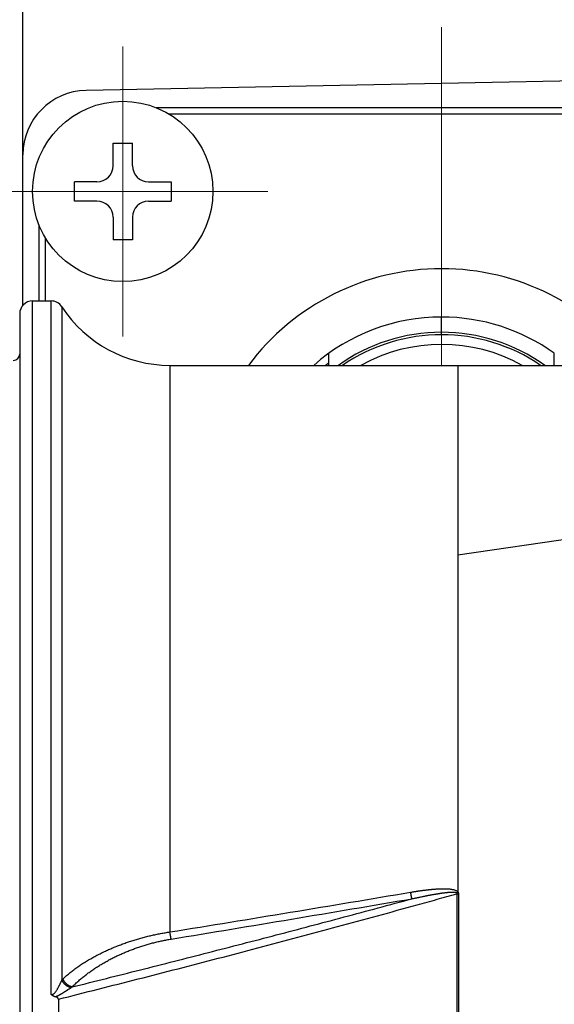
# Model space of a CAD drawing. Header units: millimetres. Extents: x 0 to 1300, y 0 to 891.
# Tile 20 of 124: x 530 to 547, y 285 to 316. Entities that reach past the tile are written whole.
import ezdxf

# ---------------------------------------------------------------- set-up
doc = ezdxf.new("R2010")
doc.units = ezdxf.units.MM
doc.header["$LTSCALE"] = 0.54643
doc.linetypes.add('CENTER', pattern=[50.8, 31.75, -6.35, 6.35, -6.35])
doc.layers.add('NoLayerName_001', color=7, linetype='Continuous')
doc.layers.add('NoLayerName_003', color=7, linetype='Continuous')

# ---------------------------------------------------------------- blocks, each defined once
blk = doc.blocks.new('DIM_0002')
at = {"color": 3, "linetype": 'Continuous', "lineweight": 13}
blk.add_arc((76.293, 79.293), 76.293, 0, 270, dxfattribs=at)

msp = doc.modelspace()

# ---------------------------------------------------------------- linework, layer by layer
at = {"layer": 'NoLayerName_001', "color": 7, "linetype": 'Continuous', "lineweight": 25}
for p, q in [((530.3569, 306.7866), (530.3569, 321.0456)), ((554.3184, 313.8828), (532.3184, 313.4597))]:
    msp.add_line(p, q, dxfattribs=at)
at = {"layer": 'NoLayerName_001', "color": 4, "linetype": 'CENTER', "lineweight": 13}
for p, q in [((543.3569, 306.422), (543.3569, 315.422)), ((543.3569, 304.922), (543.3569, 305.947))]:
    msp.add_line(p, q, dxfattribs=at)
at = {"layer": 'NoLayerName_001', "color": 140, "linetype": 'CENTER', "lineweight": 13}
for p, q in [((533.4569, 314.822), (533.4569, 305.822)), ((528.9569, 310.322), (537.9569, 310.322))]:
    msp.add_line(p, q, dxfattribs=at)
at = {"layer": 'NoLayerName_001', "color": 60, "linetype": 'Continuous', "lineweight": 25}
for p, q in [((552.2177, 312.922), (534.4961, 312.922)), ((551.8147, 312.722), (534.8991, 312.722)), ((530.8569, 306.922), (530.8569, 309.2828)), ((531.0569, 306.922), (531.0569, 308.8798)), ((543.3569, 305.947), (543.3569, 306.422)), ((539.8569, 304.922), (539.8569, 305.2954)), ((546.8569, 304.922), (546.8569, 305.2954))]:
    msp.add_line(p, q, dxfattribs=at)
at = {"layer": 'NoLayerName_001', "color": 140, "linetype": 'Continuous', "lineweight": 25}
for p, q in [((533.1569, 311.822), (533.7569, 311.822)), ((533.1569, 311.122), (533.1569, 311.822)), ((533.7569, 311.122), (533.7569, 311.822)), ((532.6569, 310.622), (531.9569, 310.622)), ((531.9569, 310.022), (531.9569, 310.622)), ((534.2569, 310.622), (534.9569, 310.622)), ((534.9569, 310.622), (534.9569, 310.022)), ((532.6569, 310.022), (531.9569, 310.022)), ((534.2569, 310.022), (534.9569, 310.022)), ((533.1569, 309.522), (533.1569, 308.822)), ((533.7569, 309.522), (533.7569, 308.822)), ((533.7569, 308.822), (533.1569, 308.822))]:
    msp.add_line(p, q, dxfattribs=at)
msp.add_circle((533.4569, 310.322), 2.8, dxfattribs=at)
at = {"layer": 'NoLayerName_001', "color": 7, "linetype": 'Continuous', "lineweight": 25}
msp.add_arc((532.3569, 311.4601), 2, 91.10171, 180, dxfattribs=at)
at = {"layer": 'NoLayerName_001', "color": 140, "linetype": 'Continuous', "lineweight": 25}
for centre, start, end in [((532.6569, 311.122), 270, 0), ((534.2569, 311.122), 180, 270), ((532.6569, 309.522), 0, 90), ((534.2569, 309.522), 90, 180)]:
    msp.add_arc(centre, 0.5, start, end, dxfattribs=at)
at = {"layer": 'NoLayerName_001', "color": 60, "linetype": 'Continuous', "lineweight": 25}
for centre, radius, start, end in [((543.3569, 300.422), 7.5, 36.8699, 143.1301), ((543.3569, 300.422), 6, 90, 131.40962), ((543.3569, 300.4218), 6.0001, 54.31509, 89.99957), ((543.357, 300.4218), 5.5252, 90.00064, 125.46396), ((543.3569, 300.422), 5.45, 55.65831, 124.34169), ((543.3568, 300.4218), 5.5252, 54.53603, 89.9994), ((543.3569, 300.422), 5.15, 60.90171, 119.09829), ((543.3569, 300.422), 5.7643, 127.39712, 128.6781)]:
    msp.add_arc(centre, radius, start, end, dxfattribs=at)
at = {"layer": 'NoLayerName_001', "color": 8, "linetype": 'Continuous', "lineweight": 25}
msp.add_open_spline([(543.3605, 305.872), (543.3604, 305.8724), (543.3599, 305.8731), (543.3598, 305.8743), (543.3596, 305.8756), (543.3595, 305.8768), (543.3593, 305.8781), (543.3592, 305.8793), (543.3591, 305.8806), (543.359, 305.8818), (543.3589, 305.8831), (543.3589, 305.8843), (543.3588, 305.8856), (543.3587, 305.8868), (543.3586, 305.8881), (543.3586, 305.8893), (543.3585, 305.8906), (543.3584, 305.8923), (543.3583, 305.8943), (543.3582, 305.8968), (543.3581, 305.8994), (543.358, 305.9019), (543.3579, 305.9044), (543.3578, 305.9073), (543.3577, 305.9106), (543.3576, 305.9144), (543.3575, 305.9182), (543.3574, 305.9223), (543.3573, 305.9269), (543.3572, 305.932), (543.3571, 305.9374), (543.357, 305.9424), (543.3569, 305.9458), (543.3569, 305.947)], degree=3, knots=[0, 0, 0, 0, 0.001241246, 0.002474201, 0.003746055, 0.004995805, 0.006243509, 0.007495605, 0.008750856, 0.010007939, 0.011265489, 0.012522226, 0.013777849, 0.015032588, 0.016286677, 0.017540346, 0.018793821, 0.020047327, 0.022555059, 0.025063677, 0.027572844, 0.030082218, 0.032591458, 0.035100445, 0.0388636, 0.042626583, 0.046389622, 0.05015279, 0.055170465, 0.060188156, 0.065205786, 0.071477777, 0.075240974, 0.075240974, 0.075240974, 0.075240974], dxfattribs=at)
at = {"layer": 'NoLayerName_003', "color": 30, "linetype": 'Continuous', "lineweight": 25}
for p, q in [((530.6569, 262.922), (530.6569, 306.922)), ((530.6569, 306.922), (531.2332, 306.922)), ((531.2332, 285.3918), (531.2332, 306.922)), ((531.5684, 306.7402), (531.5684, 285.8358)), ((530.2569, 306.522), (530.2569, 263.322)), ((534.921, 304.922), (534.9215, 287.3278)), ((534.921, 304.922), (553.7164, 304.922)), ((543.8569, 304.922), (543.8569, 288.5755)), ((543.8569, 304.922), (553.7164, 304.8973)), ((550.7734, 300.0304), (543.8569, 299.0286)), ((543.8313, 288.5132), (543.8313, 281.3308)), ((531.4569, 285.2385), (531.4569, 284.6054))]:
    msp.add_line(p, q, dxfattribs=at)
for centre, radius, start, end in [((530.6569, 306.522), 0.4, 90, 180.00001), ((531.2332, 306.522), 0.4, 33.05573, 90), ((534.921, 308.922), 4, 213.05573, 270), ((530.0569, 305.272), 0.2, 270, 360), ((349.0223, 1436.955), 1164.5605, 279.1854429, 279.5581963), ((348.8939, 1420.763), 1148.8248, 279.3208207, 279.6988583), ((542.808, 289.8256), 1.6285, 308.25632, 310.09773), ((543.8773, 290.166), 1.6535, 268.40539, 270.19047), ((3969.6839, 284.922), 3425.803, 179.9399493, 180.0600528), ((531.9906, 285.4623), 0.5637, 133.43646, 138.49349), ((532.312, 284.8935), 0.8408, 120.03615, 123.12458)]:
    msp.add_arc(centre, radius, start, end, dxfattribs=at)
for points, knots in [([(542.3968, 288.5615), (542.409, 288.5636), (542.4333, 288.5677), (542.4699, 288.5736), (542.5066, 288.5795), (542.5432, 288.5853), (542.5798, 288.591), (542.6165, 288.5965), (542.6532, 288.6019), (542.6899, 288.6072), (542.7267, 288.6123), (542.7634, 288.6173), (542.8002, 288.6222), (542.837, 288.6269), (542.8738, 288.6314), (542.9107, 288.6357), (542.9475, 288.6399), (542.9844, 288.6439), (543.0213, 288.6476), (543.0582, 288.6511), (543.0952, 288.6544), (543.1321, 288.6575), (543.1691, 288.6603), (543.2061, 288.6628), (543.2431, 288.6649), (543.2801, 288.6668), (543.3173, 288.6683), (543.3544, 288.6694), (543.3916, 288.67), (543.4287, 288.6702), (543.4658, 288.6698), (543.5027, 288.6688), (543.5394, 288.6671), (543.5762, 288.6646), (543.613, 288.6611), (543.65, 288.6564), (543.6874, 288.6503), (543.7248, 288.6425), (543.7619, 288.6329), (543.7852, 288.6226), (543.797, 288.618)], [0, 0, 0, 0, 0.0370875, 0.0741743, 0.1112607, 0.1483473, 0.1854344, 0.2225226, 0.2596122, 0.296704, 0.3337985, 0.3708964, 0.407998, 0.4451018, 0.4822059, 0.5193087, 0.5564085, 0.5935041, 0.6305943, 0.6676779, 0.7047543, 0.7418228, 0.7788847, 0.8159486, 0.853026, 0.8901292, 0.9272711, 0.9644565, 1.0016473, 1.0387946, 1.0758511, 1.1127722, 1.1495429, 1.1862901, 1.2231944, 1.2604503, 1.2982675, 1.3367183, 1.3751727, 1.4130084, 1.4130084, 1.4130084, 1.4130084]), ([(531.4569, 285.2385), (531.8706, 285.343), (532.6982, 285.5512), (533.9386, 285.8674), (535.1783, 286.1861), (536.4173, 286.5078), (537.6555, 286.8326), (538.8928, 287.1609), (540.1292, 287.4928), (541.3644, 287.8285), (542.3929, 288.1117), (543.2151, 288.3403), (543.6259, 288.4557), (543.8313, 288.5132)], [0, 0, 0, 0, 1.2800548, 2.5601128, 3.8401861, 5.120276, 6.4003735, 7.6804707, 8.9605619, 10.2406436, 11.5207143, 12.160746, 12.8007755, 12.8007755, 12.8007755, 12.8007755]), ([(531.8912, 285.6213), (532.2435, 285.7093), (532.9483, 285.8848), (534.0048, 286.1509), (535.0608, 286.4186), (536.1163, 286.6885), (537.1713, 286.9605), (538.2256, 287.2348), (539.2794, 287.5116), (540.3324, 287.7911), (541.3848, 288.0729), (542.0856, 288.2636), (542.4361, 288.3585)], [0, 0, 0, 0, 1.0894475, 2.1788967, 3.2683536, 4.357819, 5.4472884, 6.536758, 7.6262248, 8.7156869, 9.8051433, 10.8945942, 10.8945942, 10.8945942, 10.8945942]), ([(542.4361, 288.3585), (542.4353, 288.3619), (542.4338, 288.3686), (542.4316, 288.3787), (542.4295, 288.3888), (542.4274, 288.399), (542.4253, 288.4091), (542.4233, 288.4192), (542.4213, 288.4294), (542.4193, 288.4395), (542.4173, 288.4497), (542.4154, 288.4598), (542.4134, 288.47), (542.4109, 288.4835), (542.4077, 288.5005), (542.404, 288.5208), (542.4004, 288.5412), (542.398, 288.5547), (542.3968, 288.5615)], [0, 0, 0, 0, 0.01033786, 0.02067586, 0.03101408, 0.04135238, 0.05169058, 0.06202873, 0.07236687, 0.08270502, 0.09304322, 0.10338147, 0.11371978, 0.12405815, 0.14473502, 0.16541195, 0.18608868, 0.20676489, 0.20676489, 0.20676489, 0.20676489]), ([(542.4361, 288.3585), (542.4527, 288.3622), (542.4859, 288.3695), (542.5357, 288.3803), (542.5855, 288.391), (542.6353, 288.4016), (542.6852, 288.412), (542.7351, 288.4223), (542.785, 288.4325), (542.835, 288.4426), (542.8767, 288.4508), (542.91, 288.4573), (542.935, 288.4622), (542.96, 288.4669), (542.9851, 288.4717), (543.0101, 288.4764), (543.0352, 288.481), (543.0602, 288.4856), (543.0853, 288.4901), (543.1104, 288.4946), (543.1355, 288.499), (543.1606, 288.5033), (543.1857, 288.5076), (543.2108, 288.5118), (543.236, 288.5159), (543.2611, 288.5199), (543.2863, 288.5239), (543.3115, 288.5278), (543.3367, 288.5315), (543.3619, 288.5352), (543.3872, 288.5387), (543.4124, 288.5421), (543.4377, 288.5453), (543.463, 288.5484), (543.4883, 288.5513), (543.5136, 288.5541), (543.539, 288.5566), (543.5644, 288.5589), (543.5898, 288.561), (543.6152, 288.5627), (543.6322, 288.5635), (543.6406, 288.5639)], [0, 0, 0, 0, 0.0509575, 0.1019154, 0.1528735, 0.2038316, 0.2547895, 0.3057472, 0.3567047, 0.4076621, 0.4586195, 0.4840982, 0.5095771, 0.5350562, 0.5605354, 0.5860147, 0.6114938, 0.6369728, 0.6624514, 0.6879297, 0.7134076, 0.7388853, 0.7643629, 0.789841, 0.8153198, 0.8407998, 0.8662815, 0.8917652, 0.9172502, 0.942735, 0.968218, 0.9936981, 1.0191741, 1.0446453, 1.0701117, 1.0955807, 1.1210639, 1.1465726, 1.172097, 1.1975935, 1.2230181, 1.2230181, 1.2230181, 1.2230181]), ([(543.6406, 288.5639), (543.6491, 288.5642), (543.666, 288.5648), (543.6914, 288.565), (543.717, 288.5646), (543.7428, 288.5637), (543.7685, 288.5615), (543.794, 288.557), (543.8093, 288.5493), (543.8171, 288.546)], [0, 0, 0, 0, 0.02533505, 0.05069618, 0.0762493, 0.10215063, 0.12816616, 0.15379664, 0.17911108, 0.17911108, 0.17911108, 0.17911108]), ([(543.797, 288.618), (543.8077, 288.6118), (543.8304, 288.6015), (543.8476, 288.5835), (543.8569, 288.5755)], [0, 0, 0, 0, 0.037042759, 0.073802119, 0.073802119, 0.073802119, 0.073802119]), ([(543.8171, 288.546), (543.8176, 288.5457), (543.8186, 288.5449), (543.8201, 288.5438), (543.8216, 288.5425), (543.823, 288.5412), (543.8244, 288.5398), (543.8256, 288.5384), (543.8268, 288.5369), (543.8279, 288.5354), (543.8289, 288.5337), (543.8298, 288.532), (543.8305, 288.5303), (543.8311, 288.5284), (543.8315, 288.5266), (543.8319, 288.5247), (543.8321, 288.5227), (543.8322, 288.5208), (543.8321, 288.5189), (543.832, 288.517), (543.8317, 288.5151), (543.8314, 288.5138), (543.8313, 288.5132)], [0, 0, 0, 0, 0.0018972, 0.003808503, 0.005727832, 0.007649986, 0.00957079, 0.011487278, 0.013397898, 0.015302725, 0.017203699, 0.019104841, 0.021011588, 0.022926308, 0.024848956, 0.026778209, 0.0287117, 0.030646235, 0.032577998, 0.034502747, 0.036415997, 0.038313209, 0.038313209, 0.038313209, 0.038313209]), ([(543.8569, 288.5799), (543.8578, 288.5786), (543.8598, 288.576), (543.8625, 288.572), (543.8652, 288.5678), (543.8677, 288.5636), (543.87, 288.5593), (543.8722, 288.5548), (543.8743, 288.5503), (543.8761, 288.5458), (543.8778, 288.5411), (543.8792, 288.5365), (543.8804, 288.5317), (543.8814, 288.527), (543.8822, 288.5222), (543.8827, 288.5174), (543.8827, 288.5142), (543.8828, 288.5126)], [0, 0, 0, 0, 0.00483287, 0.009706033, 0.014609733, 0.019534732, 0.024472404, 0.029414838, 0.034354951, 0.039286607, 0.04420476, 0.049105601, 0.053986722, 0.05884729, 0.063688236, 0.068512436, 0.073324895, 0.073324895, 0.073324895, 0.073324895]), ([(531.603, 285.8716), (531.6392, 285.9045), (531.7107, 285.9713), (531.8236, 286.0653), (531.9394, 286.1557), (532.0584, 286.242), (532.18, 286.3246), (532.3038, 286.4036), (532.4298, 286.4791), (532.5576, 286.5512), (532.6873, 286.62), (532.8186, 286.6858), (532.9515, 286.7485), (533.0858, 286.8083), (533.2214, 286.8653), (533.3582, 286.9194), (533.4962, 286.9707), (533.6353, 287.0191), (533.7754, 287.0647), (533.9163, 287.1075), (534.0581, 287.1475), (534.2007, 287.1846), (534.3438, 287.219), (534.4876, 287.2505), (534.6318, 287.2791), (534.7764, 287.3053), (534.8732, 287.3201), (534.9215, 287.3278)], [0, 0, 0, 0, 0.1467198, 0.2935401, 0.4404642, 0.5874543, 0.734435, 0.8813138, 1.0281031, 1.1748637, 1.3216435, 1.4684774, 1.6153883, 1.762387, 1.9094701, 2.0566284, 2.2038502, 2.3511214, 2.4984259, 2.6457456, 2.7930604, 2.9403486, 3.0875868, 3.2347504, 3.3818131, 3.5287477, 3.6755258, 3.6755258, 3.6755258, 3.6755258]), ([(531.8912, 285.6213), (531.9238, 285.6539), (531.9882, 285.7199), (532.0902, 285.8133), (532.1951, 285.9036), (532.3031, 285.9903), (532.4138, 286.0735), (532.5268, 286.1534), (532.6419, 286.23), (532.7591, 286.3034), (532.8782, 286.3738), (532.9991, 286.4411), (533.1216, 286.5056), (533.2457, 286.5672), (533.3713, 286.6259), (533.4983, 286.6819), (533.6265, 286.735), (533.756, 286.7853), (533.8865, 286.8326), (534.0181, 286.8771), (534.1506, 286.9187), (534.284, 286.9574), (534.4181, 286.9932), (534.5528, 287.026), (534.6882, 287.0558), (534.8239, 287.083), (534.9149, 287.0982), (534.9603, 287.1062)], [0, 0, 0, 0, 0.1382227, 0.276541, 0.4149508, 0.5534156, 0.6918691, 0.8302298, 0.9685062, 1.106758, 1.2450348, 1.3833753, 1.5218082, 1.6603509, 1.7989988, 1.937736, 2.076545, 2.2154062, 2.3542991, 2.4932016, 2.6320905, 2.7709418, 2.9097305, 3.0484313, 3.1870182, 3.3254651, 3.4637457, 3.4637457, 3.4637457, 3.4637457]), ([(534.9603, 287.1062), (534.9596, 287.1099), (534.9581, 287.1172), (534.956, 287.1283), (534.9539, 287.1393), (534.9512, 287.1541), (534.9478, 287.1725), (534.9438, 287.1947), (534.9399, 287.2168), (534.936, 287.239), (534.9316, 287.2648), (534.9266, 287.2944), (534.9229, 287.3166), (534.921, 287.3277)], [0, 0, 0, 0, 0.01124746, 0.02249498, 0.03374262, 0.04499029, 0.06748551, 0.0899807, 0.11247595, 0.1349713, 0.15746674, 0.1912099, 0.2249527, 0.2249527, 0.2249527, 0.2249527]), ([(531.2332, 285.3918), (531.242, 285.3903), (531.259, 285.3855), (531.2853, 285.3903), (531.3096, 285.4013), (531.3323, 285.4183), (531.3537, 285.4398), (531.3738, 285.4649), (531.3928, 285.4926), (531.4108, 285.5218), (531.4276, 285.5517), (531.4434, 285.5811), (531.4584, 285.6094), (531.4725, 285.6365), (531.4858, 285.6625), (531.4984, 285.6878), (531.5106, 285.7126), (531.5224, 285.737), (531.534, 285.7613), (531.5454, 285.7858), (531.5569, 285.8106), (531.5646, 285.8274), (531.5684, 285.8358)], [0, 0, 0, 0, 0.02670776, 0.05210285, 0.07826559, 0.10633741, 0.13663919, 0.16895569, 0.20275717, 0.23733277, 0.27186622, 0.30548008, 0.33747251, 0.36792647, 0.39711409, 0.42530741, 0.45277833, 0.47979851, 0.50663929, 0.53357164, 0.56086615, 0.58879304, 0.58879304, 0.58879304, 0.58879304]), ([(531.3572, 285.3138), (531.3644, 285.3164), (531.3788, 285.3212), (531.4001, 285.3297), (531.4211, 285.3387), (531.4419, 285.3484), (531.4625, 285.3585), (531.4829, 285.3691), (531.503, 285.3799), (531.5231, 285.391), (531.543, 285.4024), (531.5628, 285.4139), (531.5824, 285.4255), (531.602, 285.4374), (531.6215, 285.4493), (531.641, 285.4614), (531.6603, 285.4735), (531.6797, 285.4857), (531.699, 285.498), (531.7183, 285.5103), (531.7375, 285.5227), (531.7631, 285.5393), (531.8015, 285.5642), (531.8334, 285.5851), (531.8526, 285.5976)], [0, 0, 0, 0, 0.02287505, 0.04575579, 0.06865413, 0.09157281, 0.11450661, 0.13744362, 0.16036702, 0.18326999, 0.20615804, 0.22903626, 0.25190883, 0.2747791, 0.29764974, 0.3205225, 0.34339766, 0.36627518, 0.3891549, 0.41203655, 0.43491975, 0.45780407, 0.50357396, 0.572223, 0.572223, 0.572223, 0.572223]), ([(531.8526, 285.5976), (531.8464, 285.599), (531.834, 285.6016), (531.8156, 285.607), (531.7975, 285.6132), (531.7796, 285.6205), (531.7621, 285.6287), (531.7449, 285.6378), (531.7281, 285.6478), (531.7118, 285.6585), (531.696, 285.67), (531.6807, 285.6823), (531.6661, 285.6952), (531.652, 285.7087), (531.6387, 285.7229), (531.626, 285.7376), (531.6142, 285.7528), (531.6031, 285.7684), (531.593, 285.7846), (531.5838, 285.8012), (531.5754, 285.8182), (531.5708, 285.83), (531.5684, 285.8358)], [0, 0, 0, 0, 0.01899724, 0.03808773, 0.05727382, 0.07655266, 0.09591689, 0.11535529, 0.1348535, 0.15439459, 0.17395967, 0.19352844, 0.21307976, 0.23259218, 0.25204447, 0.27141619, 0.29068824, 0.30984738, 0.32890541, 0.34788784, 0.36682765, 0.38576561, 0.38576561, 0.38576561, 0.38576561]), ([(531.8912, 285.6213), (531.8847, 285.6226), (531.8717, 285.6248), (531.8526, 285.63), (531.8338, 285.6362), (531.8153, 285.6436), (531.7972, 285.6521), (531.7796, 285.6616), (531.7624, 285.672), (531.7457, 285.6834), (531.7296, 285.6955), (531.7142, 285.7085), (531.6993, 285.7221), (531.6852, 285.7365), (531.6718, 285.7515), (531.6592, 285.7671), (531.6474, 285.7832), (531.6365, 285.7999), (531.6266, 285.8172), (531.6177, 285.8349), (531.6096, 285.853), (531.6053, 285.8654), (531.603, 285.8716)], [0, 0, 0, 0, 0.01973493, 0.03950409, 0.0593293, 0.07922328, 0.09919056, 0.11922848, 0.13932808, 0.15947502, 0.17965043, 0.19983175, 0.21999692, 0.24013271, 0.26022874, 0.28027636, 0.30026916, 0.32020353, 0.34007918, 0.35989972, 0.37967324, 0.39941284, 0.39941284, 0.39941284, 0.39941284]), ([(531.3563, 285.3141), (531.3539, 285.3147), (531.3491, 285.3159), (531.342, 285.318), (531.3349, 285.3202), (531.3279, 285.3227), (531.321, 285.3254), (531.3142, 285.3284), (531.3075, 285.3315), (531.3009, 285.3349), (531.2944, 285.3385), (531.2881, 285.3424), (531.2819, 285.3465), (531.2759, 285.3508), (531.27, 285.3553), (531.2643, 285.36), (531.2587, 285.3649), (531.2533, 285.37), (531.248, 285.3752), (531.2429, 285.3806), (531.2379, 285.3861), (531.2348, 285.3899), (531.2332, 285.3918)], [0, 0, 0, 0, 0.00739133, 0.01479666, 0.02221191, 0.02963348, 0.03705826, 0.04448367, 0.05190777, 0.05932927, 0.06674759, 0.07416295, 0.0815766, 0.08899073, 0.09640676, 0.10382509, 0.11124515, 0.11866549, 0.12608381, 0.13349707, 0.14090149, 0.14829268, 0.14829268, 0.14829268, 0.14829268]), ([(531.4569, 285.2385), (531.4568, 285.2403), (531.4567, 285.2439), (531.4557, 285.2493), (531.4541, 285.2545), (531.452, 285.2596), (531.4494, 285.2644), (531.4463, 285.269), (531.4429, 285.2732), (531.4391, 285.2771), (531.4351, 285.2807), (531.4308, 285.2839), (531.4263, 285.287), (531.4217, 285.2898), (531.4169, 285.2924), (531.4122, 285.2949), (531.4073, 285.2972), (531.4024, 285.2994), (531.3974, 285.3015), (531.3924, 285.3034), (531.3873, 285.3052), (531.3822, 285.307), (531.3771, 285.3086), (531.3719, 285.3101), (531.3667, 285.3115), (531.3615, 285.3129), (531.358, 285.3137), (531.3563, 285.3141)], [0, 0, 0, 0, 0.0053825, 0.01080991, 0.01628047, 0.02177935, 0.0272825, 0.03276018, 0.03818602, 0.04357772, 0.04896382, 0.05435966, 0.05976902, 0.06518601, 0.07059756, 0.07599712, 0.08138827, 0.08677427, 0.0921576, 0.09753995, 0.10292235, 0.10830515, 0.11368811, 0.11907045, 0.12445086, 0.12982763, 0.1351986, 0.1351986, 0.1351986, 0.1351986])]:
    msp.add_open_spline(points, degree=3, knots=knots, dxfattribs=at)

# ---------------------------------------------------------------- block references
at = {"layer": 'NoLayerName_001', "color": 3, "linetype": 'Continuous', "lineweight": 13}
msp.add_blockref('DIM_0002', (507.5635, 205.6287), dxfattribs=at)

doc.saveas('drawing.dxf')
